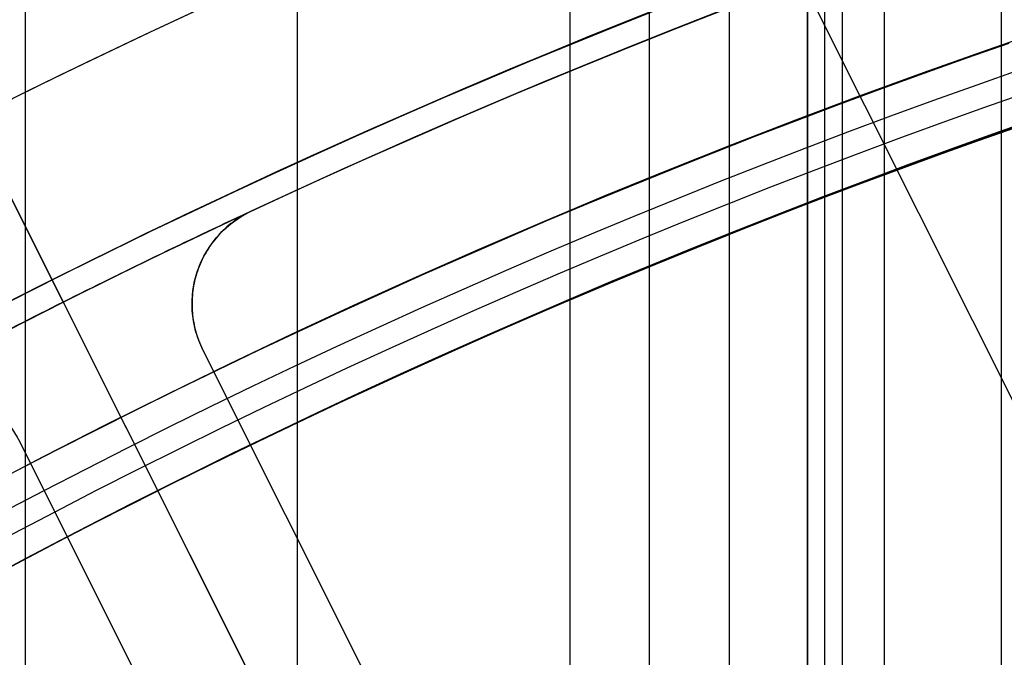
# Model space of a CAD drawing. Extents: x 19329 to 20306, y -2029 to -1182.
# Tile 40 of 66: x 19785 to 19794, y -1650 to -1644. Entities that reach past the tile are written whole.
import ezdxf

# ---------------------------------------------------------------- set-up
doc = ezdxf.new("R2010")
doc.units = 0
doc.layers.get('0').update_dxf_attribs({"linetype": 'CONTINUOUS'})
doc.layers.add('COLOR', color=7, linetype='CONTINUOUS')
doc.layers.add('LUZ', color=7, linetype='CONTINUOUS')

msp = doc.modelspace()

# ---------------------------------------------------------------- linework, layer by layer
for p, q in [((19784.70476077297, -1181.786283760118, 57.1413703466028), (19784.70476076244, -1667.728167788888, 57.14137034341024)), ((19787.36419857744, -1665.753887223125, 57.51170359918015), (19787.36419857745, -1181.786283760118, 57.5117035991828)), ((19790.02363639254, -1181.786283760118, 57.88203685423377), (19790.02363638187, -1664.010412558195, 57.88203684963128)), ((19790.8002576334, -1663.499427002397, 58.30498033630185), (19790.80025763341, -1181.786283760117, 58.30498033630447)), ((19791.57687888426, -1181.786283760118, 58.72792382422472), (19791.57687886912, -1663.008671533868, 58.72792381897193)), ((19792.34210804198, -1662.200397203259, 62.00936256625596), (19792.34210804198, -1181.786283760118, 62.00936256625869)), ((19792.34210804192, -1181.786283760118, 62.00936256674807), (19792.34210804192, -1662.20039720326, 62.0093625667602)), ((19792.51082141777, -1662.200396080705, 61.27858471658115), (19792.51082141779, -1181.786283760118, 61.27858471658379)), ((19792.67953464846, -1181.786283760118, 60.54780749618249), (19792.67953751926, -1662.200394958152, 60.54780815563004)), ((19793.09152702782, -1181.786283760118, 63.20868370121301), (19793.09152702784, -1661.687798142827, 63.20868370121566)), ((19794.23631668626, -1661.592850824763, 59.09825707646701), (19794.23631668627, -1181.786283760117, 59.09825707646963))]:
    msp.add_line(p, q)
at = {"extrusion": (-0.2249510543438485, -2.362687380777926e-14, 0.9743700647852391)}
msp.add_lwpolyline([(1670.547435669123, 19387.51471751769), (1670.072020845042, 19387.17959985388), (1669.598857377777, 19386.84040857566), (1669.127994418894, 19386.4971670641), (1668.659480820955, 19386.14989952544), (1668.193365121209, 19385.79863098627), (1667.729695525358, 19385.4433872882), (1667.268519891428, 19385.08419508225), (1666.809885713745, 19384.7210818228), (1666.353840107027, 19384.3540757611), (1665.900429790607, 19383.98320593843), (1665.449701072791, 19383.60850217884), (1665.001699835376, 19383.22999508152), (1664.55647151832, 19382.84771601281), (1664.114061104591, 19382.46169709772), (1663.674513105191, 19382.07197121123), (1663.237871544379, 19381.67857196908), (1662.804179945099, 19381.28153371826), (1662.373481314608, 19380.88089152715), (1661.945818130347, 19380.47668117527), (1661.521232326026, 19380.06893914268), (1661.099765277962, 19379.65770259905), (1660.681457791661, 19379.24300939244), (1660.266350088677, 19378.82489803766), (1659.854481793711, 19378.40340770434), (1659.445891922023, 19377.97857820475), (1659.040618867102, 19377.55044998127), (1658.638700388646, 19377.11906409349), (1658.240173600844, 19376.68446220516), (1657.845074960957, 19376.24668657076), (1657.453440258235, 19375.80578002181), (1657.065304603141, 19375.36178595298), (1656.680702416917, 19374.9147483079), (1656.299667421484, 19374.46471156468), (1655.922232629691, 19374.01172072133), (1655.548430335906, 19373.55582128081), (1655.178292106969, 19373.09705923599), (1654.811848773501, 19372.63548105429), (1654.449130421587, 19372.17113366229), (1654.090166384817, 19371.70406442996), (1653.734985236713, 19371.23432115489), (1653.383614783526, 19370.76195204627), (1653.036082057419, 19370.28700570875), (1652.692413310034, 19369.80953112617), (1652.352634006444, 19369.32957764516), (1652.016768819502, 19368.84719495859), (1651.684841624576, 19368.362433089), (1651.356875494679, 19367.87534237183), (1651.032892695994, 19367.38597343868), (1650.712914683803, 19366.89437720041), (1650.396962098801, 19366.40060483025), (1650.085054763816, 19365.90470774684), (1649.777211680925, 19365.40673759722), (1649.473451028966, 19364.90674623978), (1649.173790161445, 19364.40478572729), (1648.878245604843, 19363.90090828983), (1648.586833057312, 19363.39516631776), (1648.299567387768, 19362.88761234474), (1648.016462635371, 19362.37829903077), (1647.737532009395, 19361.86727914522), (1647.462787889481, 19361.35460555), (1647.192241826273, 19360.84033118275), (1646.925904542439, 19360.32450904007), (1646.663785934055, 19359.80719216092), (1646.405895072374, 19359.28843361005), (1646.152240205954, 19358.76828646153), (1645.902828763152, 19358.24680378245), (1645.657667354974, 19357.72403861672), (1645.416761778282, 19357.20004396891), (1645.180117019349, 19356.67487278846), (1644.947737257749, 19356.14857795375), (1644.719625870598, 19355.62121225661), (1644.495785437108, 19355.09282838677), (1644.276217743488, 19354.56347891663), (1644.06092378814, 19354.03321628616), (1643.849903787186, 19353.50209278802), (1643.64315718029, 19352.97016055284), (1643.440682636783, 19352.43747153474), (1643.242478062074, 19351.90407749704), (1643.048540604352, 19351.37002999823), (1642.858866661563, 19350.83538037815), (1642.67345188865, 19350.30017974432), (1642.492291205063, 19349.76447895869), (1642.315378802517, 19349.22832862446), (1642.142708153, 19348.69177907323), (1641.974272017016, 19348.15488035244), (1641.810062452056, 19347.61768221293), (1641.650070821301, 19347.080234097), (1641.494287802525, 19346.54258512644), (1641.34270339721, 19346.00478409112), (1641.195306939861, 19345.46687943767), (1641.052087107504, 19344.92891925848), (1640.913031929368, 19344.39095128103), (1640.778128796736, 19343.85302285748), (1640.647364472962, 19343.31518095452), (1640.520725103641, 19342.77747214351), (1640.398196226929, 19342.23994259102), (1640.279762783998, 19341.70263804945), (1640.165409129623, 19341.16560384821), (1640.055119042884, 19340.62888488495), (1639.948875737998, 19340.09252561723), (1639.846661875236, 19339.55657005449), (1639.748459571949, 19339.02106175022), (1639.654250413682, 19338.48604379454), (1639.564015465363, 19337.951558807), (1639.477735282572, 19337.41764892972), (1639.39538992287, 19336.88435582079), (1639.316958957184, 19336.35172064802), (1639.242421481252, 19335.81978408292), (1639.17175612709, 19335.28858629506), (1639.104941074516, 19334.75816694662), (1639.041954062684, 19334.2285651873), (1638.982772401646, 19333.69981964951), (1638.927372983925, 19333.17196844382), (1638.87573229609, 19332.64504915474), (1638.827826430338, 19332.11909883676), (1638.783631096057, 19331.5941540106), (1638.743121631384, 19331.0702506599), (1638.706273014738, 19330.54742422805), (1638.673059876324, 19330.02570961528), (1638.643456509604, 19329.50514117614), (1638.617436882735, 19328.98575271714), (1638.59497464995, 19328.46757749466), (1638.576043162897, 19327.95064821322), (1638.560615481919, 19327.43499702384), (1638.548664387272, 19326.92065552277), (1638.540162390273, 19326.40765475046), (1638.535081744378, 19325.89602519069), (1638.533394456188, 19325.38579677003), (1638.535141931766, 19324.8665479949), (1638.540404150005, 19324.34584871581), (1638.549210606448, 19323.82373048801), (1638.561590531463, 19323.30022546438), (1638.577572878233, 19322.77536639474), (1638.597186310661, 19322.24918662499), (1638.620459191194, 19321.72172009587), (1638.647419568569, 19321.1930013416), (1638.678095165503, 19320.66306548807), (1638.712513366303, 19320.13194825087), (1638.750701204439, 19319.59968593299), (1638.792685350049, 19319.06631542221), (1638.838492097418, 19318.53187418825), (1638.888147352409, 19317.99640027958), (1638.941676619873, 19317.45993231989), (1638.999104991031, 19316.92250950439), (1639.060457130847, 19316.38417159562), (1639.125757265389, 19315.84495891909), (1639.195029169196, 19315.30491235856), (1639.268296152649, 19314.76407335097), (1639.345581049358, 19314.22248388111), (1639.426906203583, 19313.6801864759), (1639.512293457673, 19313.13722419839), (1639.601764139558, 19312.59364064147), (1639.695339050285, 19312.04947992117), (1639.793038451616, 19311.50478666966), (1639.89488205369, 19310.95960602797), (1640.00088900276, 19310.4139836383), (1640.111077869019, 19309.86796563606), (1640.225466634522, 19309.32159864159), (1640.344072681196, 19308.77492975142), (1640.466912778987, 19308.22800652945), (1640.594003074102, 19307.68087699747), (1640.725359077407, 19307.13358962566), (1640.860995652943, 19306.58619332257), (1641.000927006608, 19306.03873742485), (1641.145166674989, 19305.49127168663), (1641.293727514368, 19304.94384626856), (1641.446621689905, 19304.39651172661), (1641.603860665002, 19303.84931900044), (1641.765455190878, 19303.30231940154), (1641.931415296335, 19302.75556460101), (1642.101750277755, 19302.20910661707), (1642.276468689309, 19301.66299780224), (1642.45557833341, 19301.11729083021), (1642.639086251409, 19300.57203868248), (1642.826998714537, 19300.0272946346), (1643.019321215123, 19299.48311224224), (1643.216058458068, 19298.93954532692), (1643.417214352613, 19298.39664796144), (1643.622792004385, 19297.85447445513), (1643.832793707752, 19297.31307933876), (1644.047220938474, 19296.77251734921), (1644.266074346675, 19296.23284341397), (1644.489353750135, 19295.69411263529), (1644.717058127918, 19295.15638027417), (1644.949185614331, 19294.61970173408), (1645.185733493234, 19294.08413254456), (1645.426698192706, 19293.54972834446), (1645.672075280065, 19293.01654486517), (1645.921859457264, 19292.48463791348), (1646.176044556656, 19291.9540633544), (1646.434623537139, 19291.42487709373), (1646.697588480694, 19290.89713506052), (1646.964930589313, 19290.37089318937), (1647.236640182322, 19289.84620740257), (1647.512706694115, 19289.32313359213), (1647.793118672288, 19288.80172760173), (1648.077863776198, 19288.28204520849), (1648.366928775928, 19287.76414210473), (1648.660299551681, 19287.24807387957), (1648.957961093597, 19286.73389600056), (1649.259897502, 19286.22166379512), (1649.566091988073, 19285.71143243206), (1649.876526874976, 19285.20325690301), (1650.191183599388, 19284.69719200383), (1650.510042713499, 19284.19329231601), (1650.83308388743, 19283.69161218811), (1651.160285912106, 19283.19220571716), (1651.491626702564, 19282.69512673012), (1651.827083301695, 19282.20042876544), (1652.166631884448, 19281.70816505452), (1652.510247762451, 19281.21838850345), (1652.857905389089, 19280.73115167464), (1653.209578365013, 19280.24650676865), (1653.565239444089, 19279.7645056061), (1653.924860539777, 19279.28519960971), (1654.28841273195, 19278.80863978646), (1654.655866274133, 19278.33487670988), (1655.027190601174, 19277.86396050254), (1655.402354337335, 19277.39594081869), (1655.781325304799, 19276.93086682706), (1656.164070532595, 19276.4687871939), (1656.550556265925, 19276.00975006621), (1656.940747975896, 19275.55380305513), (1657.334610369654, 19275.10099321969), (1657.732107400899, 19274.65136705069), (1658.133202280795, 19274.20497045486), (1658.53785748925, 19273.76184873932), (1658.946034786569, 19273.32204659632), (1659.35769522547, 19272.88560808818), (1659.772799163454, 19272.45257663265), (1660.191306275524, 19272.02299498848), (1660.613175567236, 19271.5969052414), (1661.038365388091, 19271.1743487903), (1661.466833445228, 19270.75536633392), (1661.898536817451, 19270.3399978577), (1662.333431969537, 19269.92828262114), (1662.771474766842, 19269.52025914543), (1663.212620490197, 19269.11596520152), (1663.656823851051, 19268.71543779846), (1664.104039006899, 19268.31871317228), (1664.554219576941, 19267.92582677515), (1665.007318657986, 19267.53681326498), (1665.463288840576, 19267.15170649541), (1665.92208222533, 19266.77053950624), (1666.383650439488, 19266.39334451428), (1666.847944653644, 19266.02015290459), (1667.314915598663, 19265.65099522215), (1667.784513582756, 19265.28590116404), (1668.256688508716, 19264.92489957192), (1668.731389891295, 19264.56801842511), (1669.208566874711, 19264.21528483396), (1669.688168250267, 19263.86672503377), (1670.170142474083, 19263.52236437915), (1670.654437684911, 19263.18222733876), (1671.141001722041, 19262.84633749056), (1671.629782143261, 19262.5147175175)], dxfattribs=at)
at = {"extrusion": (-0.2249510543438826, -5.581151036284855e-14, 0.9743700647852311)}
msp.add_lwpolyline([(1669.789818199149, 19262.51471751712), (1669.32388746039, 19262.8520410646), (1668.860228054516, 19263.19330081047), (1668.398886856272, 19263.53847298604), (1667.939910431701, 19263.88753304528), (1667.483345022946, 19264.24045566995), (1667.029236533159, 19264.59721477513), (1666.577630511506, 19264.95778351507), (1666.128572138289, 19265.32213428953), (1665.682106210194, 19265.69023875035), (1665.238277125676, 19266.06206780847), (1664.797128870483, 19266.43759164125), (1664.358705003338, 19266.81677970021), (1663.923048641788, 19267.19960071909), (1663.490202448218, 19267.58602272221), (1663.060208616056, 19267.97601303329), (1662.633108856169, 19268.36953828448), (1662.208944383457, 19268.7665644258), (1661.78775590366, 19269.1670567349), (1661.369583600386, 19269.57097982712), (1660.95446712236, 19269.97829766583), (1660.542445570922, 19270.38897357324), (1660.133557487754, 19270.80297024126), (1659.727840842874, 19271.2202497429), (1659.325333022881, 19271.64077354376), (1658.926070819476, 19272.06450251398), (1658.530090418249, 19272.4913969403), (1658.137427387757, 19272.9214165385), (1657.748116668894, 19273.35452046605), (1657.362192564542, 19273.790667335), (1656.979688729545, 19274.22981522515), (1656.600638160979, 19274.67192169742), (1656.225073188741, 19275.11694380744), (1655.853025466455, 19275.56483811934), (1655.484525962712, 19276.01556071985), (1655.11960495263, 19276.46906723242), (1654.758292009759, 19276.92531283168), (1654.400615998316, 19277.38425225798), (1654.046605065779, 19277.84583983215), (1653.696286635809, 19278.31002947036), (1653.34968740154, 19278.77677469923), (1653.006833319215, 19279.24602867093), (1652.667749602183, 19279.71774417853), (1652.332460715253, 19280.19187367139), (1652.000990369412, 19280.6683692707), (1651.673361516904, 19281.14718278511), (1651.349596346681, 19281.62826572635), (1651.029716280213, 19282.11156932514), (1650.713741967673, 19282.59704454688), (1650.401693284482, 19283.08464210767), (1650.093589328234, 19283.57431249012), (1649.789448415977, 19284.06600595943), (1649.489288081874, 19284.55967257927), (1649.193125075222, 19285.05526222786), (1648.900975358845, 19285.55272461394), (1648.612854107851, 19286.0520092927), (1648.328775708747, 19286.55306568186), (1648.048753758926, 19287.05584307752), (1647.772801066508, 19287.56029067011), (1647.500929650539, 19288.06635756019), (1647.233150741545, 19288.5739927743), (1646.96947478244, 19289.08314528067), (1646.709911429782, 19289.59376400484), (1646.454469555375, 19290.10579784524), (1646.203157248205, 19290.61919568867), (1645.955981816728, 19291.13390642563), (1645.712949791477, 19291.6498789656), (1645.474066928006, 19292.16706225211), (1645.239338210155, 19292.68540527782), (1645.008767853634, 19293.20485709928), (1644.782359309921, 19293.7253668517), (1644.560115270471, 19294.24688376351), (1644.342037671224, 19294.76935717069), (1644.12812769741, 19295.29273653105), (1643.918385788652, 19295.81697143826), (1643.712811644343, 19296.3420116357), (1643.511404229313, 19296.86780703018), (1643.314161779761, 19297.39430770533), (1643.121081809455, 19297.92146393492), (1642.932161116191, 19298.44922619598), (1642.747395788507, 19298.97754518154), (1642.566781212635, 19299.50637181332), (1642.390312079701, 19300.03565725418), (1642.217982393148, 19300.56535292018), (1642.049785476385, 19301.09541049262), (1641.885713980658, 19301.62578192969), (1641.725759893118, 19302.15641947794), (1641.569914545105, 19302.6872756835), (1641.418168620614, 19303.21830340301), (1641.270512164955, 19303.74945581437), (1641.126934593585, 19304.28068642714), (1640.987424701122, 19304.81194909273), (1640.851970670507, 19305.34319801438), (1640.72056008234, 19305.87438775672), (1640.593179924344, 19306.40547325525), (1640.469816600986, 19306.9364098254), (1640.350455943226, 19307.46715317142), (1640.235083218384, 19307.9976593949), (1640.123683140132, 19308.52788500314), (1640.016239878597, 19309.0577869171), (1639.912737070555, 19309.58732247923), (1639.813157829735, 19310.11644946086), (1639.717484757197, 19310.64512606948), (1639.625699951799, 19311.17331095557), (1639.53778502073, 19311.70096321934), (1639.453721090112, 19312.22804241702), (1639.373488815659, 19312.75450856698), (1639.297068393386, 19313.28032215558), (1639.224439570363, 19313.80544414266), (1639.155581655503, 19314.32983596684), (1639.090473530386, 19314.8534595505), (1639.029093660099, 19315.37627730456), (1638.971420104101, 19315.89825213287), (1638.917430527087, 19316.41934743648), (1638.86710220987, 19316.93952711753), (1638.820412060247, 19317.45875558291), (1638.777336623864, 19317.97699774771), (1638.737852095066, 19318.49421903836), (1638.701934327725, 19319.01038539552), (1638.66955884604, 19319.52546327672), (1638.64070085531, 19320.03941965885), (1638.615335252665, 19320.55222204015), (1638.593436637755, 19321.06383844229), (1638.574979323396, 19321.57423741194), (1638.559937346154, 19322.08338802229), (1638.548284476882, 19322.59125987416), (1638.539994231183, 19323.09782309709), (1638.535039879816, 19323.60304835), (1638.533394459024, 19324.1069068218), (1638.535187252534, 19324.63284535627), (1638.540586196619, 19325.16027154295), (1638.549621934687, 19325.68915258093), (1638.562324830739, 19326.21945504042), (1638.578724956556, 19326.75114486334), (1638.598852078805, 19327.28418736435), (1638.622735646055, 19327.8185472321), (1638.650404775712, 19328.35418853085), (1638.681888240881, 19328.89107470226), (1638.717214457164, 19329.4291685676), (1638.756411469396, 19329.96843233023), (1638.799506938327, 19330.5088275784), (1638.846528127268, 19331.05031528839), (1638.897501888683, 19331.59285582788), (1638.952454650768, 19332.13640895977), (1639.011412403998, 19332.6809338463), (1639.074400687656, 19333.22638905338), (1639.141444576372, 19333.77273255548), (1639.212568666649, 19334.31992174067), (1639.287797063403, 19334.86791341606), (1639.367153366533, 19335.41666381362), (1639.450660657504, 19335.96612859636), (1639.538341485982, 19336.51626286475), (1639.630217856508, 19337.06702116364), (1639.726311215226, 19337.61835748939), (1639.82664243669, 19338.17022529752), (1639.931231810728, 19338.72257751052), (1640.040099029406, 19339.27536652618), (1640.153263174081, 19339.82854422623), (1640.270742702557, 19340.38206198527), (1640.392555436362, 19340.93587068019), (1640.51871854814, 19341.48992069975), (1640.649248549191, 19342.0441619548), (1640.784161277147, 19342.59854388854), (1640.923471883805, 19343.15301548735), (1641.06719482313, 19343.70752529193), (1641.21534383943, 19344.26202140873), (1641.367931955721, 19344.81645152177), (1641.524971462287, 19345.3707629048), (1641.686473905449, 19345.92490243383), (1641.85245007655, 19346.47881659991), (1642.022910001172, 19347.03245152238), (1642.197862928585, 19347.58575296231), (1642.377317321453, 19348.13866633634), (1642.561280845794, 19348.69113673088), (1642.749760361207, 19349.24310891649), (1642.942761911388, 19349.79452736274), (1643.140290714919, 19350.34533625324), (1643.342351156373, 19350.89547950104), (1643.548946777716, 19351.44490076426), (1643.760080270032, 19351.99354346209), (1643.975753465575, 19352.54135079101), (1644.195967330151, 19353.0882657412), (1644.420721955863, 19353.63423111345), (1644.650016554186, 19354.17918953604), (1644.883849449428, 19354.72308348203), (1645.12221807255, 19355.26585528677), (1645.365118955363, 19355.80744716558), (1645.612547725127, 19356.3478012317), (1645.864499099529, 19356.88685951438), (1646.120966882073, 19357.42456397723), (1646.38194395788, 19357.96085653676), (1646.647422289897, 19358.49567908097), (1646.917392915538, 19359.0289734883), (1647.191845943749, 19359.56068164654), (1647.47077055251, 19360.09074547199), (1647.754154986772, 19360.61910692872), (1648.04198655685, 19361.14570804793), (1648.33425163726, 19361.67049094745), (1648.630935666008, 19362.19339785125), (1648.932023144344, 19362.7143711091), (1649.237497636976, 19363.23335321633), (1649.547341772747, 19363.75028683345), (1649.861537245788, 19364.26511480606), (1650.180064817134, 19364.77778018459), (1650.502904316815, 19365.28822624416), (1650.830034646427, 19365.79639650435), (1651.161433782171, 19366.302234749), (1651.497078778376, 19366.80568504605), (1651.836945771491, 19367.30669176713), (1652.18100998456, 19367.80519960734), (1652.529245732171, 19368.30115360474), (1652.881626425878, 19368.7944991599), (1653.238124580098, 19369.28518205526), (1653.598711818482, 19369.77314847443), (1653.963358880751, 19370.2583450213), (1654.33203563, 19370.7407187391), (1654.704711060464, 19371.22021712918), (1655.081353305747, 19371.69678816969), (1655.461929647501, 19372.1703803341), (1655.846406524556, 19372.64094260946), (1656.2347495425, 19373.10842451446), (1656.626923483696, 19373.5727761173), (1657.022892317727, 19374.03394805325), (1657.422619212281, 19374.4918915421), (1657.826066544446, 19374.94655840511), (1658.233195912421, 19375.39790108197), (1658.643968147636, 19375.84587264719), (1659.058343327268, 19376.29042682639), (1659.476280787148, 19376.73151801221), (1659.897739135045, 19377.16910127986), (1660.322676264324, 19377.60313240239), (1660.751049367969, 19378.03356786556), (1661.182814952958, 19378.46036488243), (1661.617928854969, 19378.88348140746), (1662.056346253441, 19379.30287615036), (1662.49802168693, 19379.71850858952), (1662.942909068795, 19380.13033898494), (1663.390961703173, 19380.53832839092), (1663.842132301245, 19380.9424386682), (1664.296372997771, 19381.34263249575), (1664.753635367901, 19381.73887338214), (1665.213870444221, 19382.13112567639), (1665.677028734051, 19382.51935457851), (1666.14306023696, 19382.90352614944), (1666.611914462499, 19383.28360732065), (1667.08354044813, 19383.65956590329), (1667.557886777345, 19384.03137059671), (1668.034901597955, 19384.39899099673), (1668.514532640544, 19384.76239760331), (1668.996727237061, 19385.12156182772), (1669.481432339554, 19385.47645599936), (1669.968594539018, 19385.8270533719), (1670.45816008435, 19386.17332812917), (1670.950074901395, 19386.51525539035), (1671.444284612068, 19386.85281121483), (1671.940734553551, 19387.18597260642), (1672.439369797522, 19387.51471751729)], dxfattribs=at)
at = {"extrusion": (-0.2249510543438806, -5.008436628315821e-14, 0.9743700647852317)}
msp.add_lwpolyline([(1675.997623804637, 19262.51471751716), (1675.4870742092, 19262.82368591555), (1674.978528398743, 19263.13735063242), (1674.472046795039, 19263.45569269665), (1673.967689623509, 19263.77869206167), (1673.465516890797, 19264.10632760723), (1672.965588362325, 19264.43857714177), (1672.467963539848, 19264.7754174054), (1671.97270163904, 19265.11682407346), (1671.4798615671, 19265.46277176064), (1670.989501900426, 19265.81323402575), (1670.501680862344, 19266.16818337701), (1670.016456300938, 19266.52759127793), (1669.533885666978, 19266.8914281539), (1669.054025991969, 19267.25966339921), (1668.576933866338, 19267.63226538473), (1668.102665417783, 19268.00920146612), (1667.631276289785, 19268.39043799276), (1667.162821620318, 19268.77594031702), (1666.697356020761, 19269.16567280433), (1666.234933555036, 19269.55959884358), (1665.775607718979, 19269.95768085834), (1665.319431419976, 19270.3598803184), (1664.866456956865, 19270.76615775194), (1664.416736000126, 19271.17647275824), (1663.970319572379, 19271.59078402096), (1663.527258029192, 19272.00904932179), (1663.087601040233, 19272.43122555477), (1662.651397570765, 19272.85726874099), (1662.218695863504, 19273.28713404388), (1661.789543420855, 19273.72077578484), (1661.363986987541, 19274.15814745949), (1660.94207253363, 19274.59920175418), (1660.523845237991, 19275.04389056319), (1660.109349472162, 19275.4921650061), (1659.69862878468, 19275.94397544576), (1659.291725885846, 19276.39927150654), (1658.888682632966, 19276.85800209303), (1658.489540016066, 19277.3201154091), (1658.094338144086, 19277.7855589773), (1657.703116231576, 19278.25427965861), (1657.315912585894, 19278.72622367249), (1656.932764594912, 19279.20133661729), (1656.553708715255, 19279.6795634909), (1656.178780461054, 19280.16084871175), (1655.808014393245, 19280.64513613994), (1655.441444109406, 19281.13236909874), (1655.079102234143, 19281.62249039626), (1654.721020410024, 19282.11544234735), (1654.367229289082, 19282.61116679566), (1654.01775852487, 19283.10960513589), (1653.672636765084, 19283.61069833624), (1653.331891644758, 19284.11438696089), (1652.995549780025, 19284.62061119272), (1652.663636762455, 19285.12931085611), (1652.336177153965, 19285.64042543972), (1652.013194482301, 19286.1538941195), (1651.694711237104, 19286.66965578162), (1651.380748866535, 19287.18764904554), (1651.071327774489, 19287.70781228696), (1650.766467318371, 19288.23008366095), (1650.466185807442, 19288.7544011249), (1650.170500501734, 19289.2807024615), (1649.879427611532, 19289.80892530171), (1649.592982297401, 19290.33900714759), (1649.311178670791, 19290.87088539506), (1649.034029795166, 19291.40449735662), (1648.761547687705, 19291.93978028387), (1648.493743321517, 19292.47667138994), (1648.230626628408, 19293.01510787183), (1647.972206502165, 19293.55502693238), (1647.71849080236, 19294.09636580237), (1647.469486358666, 19294.63906176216), (1647.225198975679, 19295.18305216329), (1646.985633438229, 19295.72827444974), (1646.750793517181, 19296.27466617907), (1646.520681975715, 19296.82216504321), (1646.295300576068, 19297.3707088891), (1646.074650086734, 19297.92023573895), (1645.858730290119, 19298.47068381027), (1645.647539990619, 19299.02199153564), (1645.441077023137, 19299.5740975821), (1645.239338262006, 19300.12694087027), (1645.042319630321, 19300.68046059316), (1644.850016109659, 19301.23459623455), (1644.66242175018, 19301.78928758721), (1644.479529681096, 19302.34447477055), (1644.301332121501, 19302.90009824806), (1644.127820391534, 19303.45609884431), (1643.958984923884, 19304.01241776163), (1643.794815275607, 19304.56899659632), (1643.635300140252, 19305.12577735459), (1643.480427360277, 19305.68270246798), (1643.33018393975, 19306.23971480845), (1643.184556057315, 19306.79675770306), (1643.043529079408, 19307.35377494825), (1642.907087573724, 19307.91071082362), (1642.775215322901, 19308.46751010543), (1642.647895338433, 19309.02411807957), (1642.52510987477, 19309.58048055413), (1642.406840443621, 19310.1365438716), (1642.293067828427, 19310.69225492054), (1642.183772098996, 19311.24756114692), (1642.078932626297, 19311.80241056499), (1641.978528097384, 19312.35675176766), (1641.882536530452, 19312.9105339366), (1641.790935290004, 19313.46370685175), (1641.703701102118, 19314.01622090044), (1641.620810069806, 19314.56802708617), (1641.542237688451, 19315.1190770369), (1641.467958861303, 19315.66932301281), (1641.39794791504, 19316.21871791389), (1641.332178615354, 19316.7672152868), (1641.270624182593, 19317.31476933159), (1641.213257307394, 19317.86133490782), (1641.16005016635, 19318.40686754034), (1641.110974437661, 19318.95132342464), (1641.066001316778, 19319.49465943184), (1641.025101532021, 19320.03683311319), (1640.988245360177, 19320.57780270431), (1640.955402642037, 19321.11752712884), (1640.926542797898, 19321.65596600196), (1640.901634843, 19322.19307963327), (1640.880647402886, 19322.72882902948), (1640.8635487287, 19323.26317589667), (1640.85030671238, 19323.79608264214), (1640.840888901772, 19324.32751237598), (1640.835262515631, 19324.85742891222), (1640.833394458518, 19325.3857967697), (1640.835193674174, 19325.90433768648), (1640.840612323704, 19326.42437092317), (1640.849681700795, 19326.94586295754), (1640.862432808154, 19327.46877961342), (1640.878896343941, 19327.99308606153), (1640.899102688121, 19328.51874682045), (1640.923081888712, 19329.04572575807), (1640.950863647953, 19329.57398609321), (1640.982477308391, 19330.10349039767), (1641.0179518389, 19330.63420059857), (1641.057315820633, 19331.166077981), (1641.100597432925, 19331.69908319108), (1641.147824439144, 19332.2331762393), (1641.199024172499, 19332.76831650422), (1641.254223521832, 19333.30446273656), (1641.313448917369, 19333.8415730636), (1641.376726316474, 19334.37960499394), (1641.444081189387, 19334.91851542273), (1641.515538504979, 19335.45826063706), (1641.59112271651, 19335.99879632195), (1641.67085774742, 19336.54007756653), (1641.754766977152, 19337.08205887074), (1641.842873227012, 19337.62469415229), (1641.935198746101, 19338.16793675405), (1642.03176519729, 19338.71173945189), (1642.132593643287, 19339.25605446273), (1642.237704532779, 19339.80083345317), (1642.347117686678, 19340.34602754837), (1642.460852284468, 19340.89158734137), (1642.578926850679, 19341.43746290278), (1642.701359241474, 19341.98360379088), (1642.828166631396, 19342.52995906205), (1642.959365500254, 19343.07647728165), (1643.094971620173, 19343.62310653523), (1643.235000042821, 19344.16979444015), (1643.379465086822, 19344.71648815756), (1643.528380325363, 19345.26313440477), (1643.681758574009, 19345.80967946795), (1643.839611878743, 19346.35606921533), (1644.001951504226, 19346.90224911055), (1644.168787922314, 19347.44816422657), (1644.340130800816, 19347.99375925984), (1644.515988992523, 19348.53897854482), (1644.696370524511, 19349.08376606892), (1644.881282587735, 19349.62806548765), (1645.070731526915, 19350.17182014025), (1645.264722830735, 19350.71497306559), (1645.463261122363, 19351.25746701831), (1645.666350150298, 19351.79924448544), (1645.873992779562, 19352.34024770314), (1646.086190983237, 19352.88041867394), (1646.302945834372, 19353.41969918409), (1646.524257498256, 19353.95803082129), (1646.750125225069, 19354.49535499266), (1646.980547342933, 19355.031612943), (1647.215521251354, 19355.56674577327), (1647.455043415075, 19356.10069445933), (1647.69910935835, 19356.63339987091), (1647.94771365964, 19357.16480279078), (1648.200849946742, 19357.69484393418), (1648.458510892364, 19358.2234639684), (1648.720688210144, 19358.75060353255), (1648.987372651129, 19359.27620325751), (1649.258554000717, 19359.80020378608), (1649.534221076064, 19360.32254579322), (1649.81436172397, 19360.84317000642), (1650.098962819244, 19361.36201722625), (1650.388010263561, 19361.87902834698), (1650.681488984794, 19362.39414437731), (1650.979382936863, 19362.9073064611), (1651.281675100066, 19363.41845589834), (1651.588347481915, 19363.92753416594), (1651.899381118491, 19364.43448293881), (1652.214756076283, 19364.9392441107), (1652.534451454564, 19365.44175981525), (1652.858445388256, 19365.94197244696), (1653.186715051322, 19366.43982468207), (1653.519236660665, 19366.93525949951), (1653.855985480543, 19367.42822020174), (1654.196935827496, 19367.91865043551), (1654.542061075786, 19368.40649421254), (1654.89133366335, 19368.89169593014), (1655.244725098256, 19369.37420039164), (1655.602205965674, 19369.85395282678), (1655.963745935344, 19370.33089891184), (1656.32931376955, 19370.8049847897), (1656.698877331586, 19371.27615708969), (1657.07240359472, 19371.74436294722), (1657.449858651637, 19372.20955002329), (1657.831207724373, 19372.67166652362), (1658.216415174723, 19373.13066121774), (1658.605444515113, 19373.58648345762), (1658.998258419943, 19374.03908319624), (1659.394818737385, 19374.48841100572), (1659.795086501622, 19374.93441809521), (1660.199021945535, 19375.37705632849), (1660.606584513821, 19375.81627824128), (1661.017732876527, 19376.25203705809), (1661.432424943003, 19376.68428670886), (1661.850617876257, 19377.11298184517), (1662.272268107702, 19377.53807785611), (1662.697331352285, 19377.95953088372), (1663.125762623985, 19378.37729783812), (1663.557516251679, 19378.79133641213), (1663.992545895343, 19379.20160509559), (1664.430804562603, 19379.60806318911), (1664.872244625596, 19380.01067081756), (1665.316817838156, 19380.40938894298), (1665.764475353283, 19380.80417937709), (1666.215167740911, 19381.19500479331), (1666.668845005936, 19381.58182873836), (1667.125456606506, 19381.96461564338), (1667.584951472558, 19382.34333083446), (1668.047278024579, 19382.71794054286), (1668.512384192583, 19383.08841191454), (1668.980217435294, 19383.4547130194), (1669.450724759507, 19383.81681285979), (1669.923852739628, 19384.17468137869), (1670.399547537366, 19384.52828946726), (1670.877754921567, 19384.87760897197), (1671.358420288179, 19385.22261270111), (1671.841488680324, 19385.56327443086), (1672.326904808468, 19385.89956891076), (1672.814613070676, 19386.23147186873), (1673.304557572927, 19386.55896001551), (1673.796682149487, 19386.8820110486), (1674.290930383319, 19387.20060365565), (1674.787245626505, 19387.51471751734)], dxfattribs=at)
at = {"extrusion": (-0.2249510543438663, 2.749927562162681e-14, 0.974370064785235)}
msp.add_lwpolyline([(1676.304622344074, 19387.16094669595), (1675.790508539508, 19386.85335739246), (1675.278380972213, 19386.54101680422), (1674.768301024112, 19386.22394352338), (1674.260329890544, 19385.90215723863), (1673.754528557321, 19385.5756787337), (1673.250957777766, 19385.24452988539), (1672.749678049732, 19384.90873366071), (1672.25074959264, 19384.56831411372), (1671.754232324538, 19384.22329638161), (1671.26018583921, 19383.87370668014), (1670.768669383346, 19383.51957229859), (1670.279741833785, 19383.16092159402), (1669.793461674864, 19382.79778398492), (1669.309886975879, 19382.43018994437), (1668.829075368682, 19382.05817099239), (1668.351084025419, 19381.68175968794), (1667.875969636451, 19381.3009896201), (1667.403788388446, 19380.91589539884), (1666.934595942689, 19380.52651264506), (1666.468447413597, 19380.13287798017), (1666.005397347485, 19379.73502901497), (1665.545499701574, 19379.33300433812), (1665.088807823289, 19378.92684350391), (1664.635374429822, 19378.51658701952), (1664.185251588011, 19378.10227633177), (1663.738490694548, 19377.68395381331), (1663.295142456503, 19377.26166274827), (1662.855256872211, 19376.83544731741), (1662.41888321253, 19376.40535258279), (1661.986070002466, 19375.97142447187), (1661.556865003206, 19375.53370976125), (1661.131315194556, 19375.09225605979), (1660.709466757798, 19374.64711179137), (1660.291365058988, 19374.19832617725), (1659.877054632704, 19373.74594921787), (1659.46657916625, 19373.29003167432), (1659.059981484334, 19372.83062504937), (1658.657303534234, 19372.36778156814), (1658.258586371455, 19371.90155415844), (1657.863870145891, 19371.43199643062), (1657.473194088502, 19370.95916265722), (1657.086596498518, 19370.48310775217), (1656.70411473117, 19370.00388724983), (1656.325785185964, 19369.52155728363), (1655.951643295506, 19369.03617456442), (1655.581723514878, 19368.54779635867), (1655.216059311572, 19368.05648046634), (1654.854683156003, 19367.56228519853), (1654.497626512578, 19367.06526935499), (1654.144919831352, 19366.56549220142), (1653.796592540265, 19366.06301344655), (1653.452673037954, 19365.55789321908), (1653.11318868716, 19365.05019204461), (1652.778165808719, 19364.53997082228), (1652.447629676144, 19364.02729080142), (1652.121604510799, 19363.51221355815), (1651.80011347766, 19362.99480097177), (1651.483178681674, 19362.47511520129), (1651.170821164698, 19361.95321866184), (1650.863060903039, 19361.42917400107), (1650.559916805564, 19360.9030440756), (1650.261406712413, 19360.37489192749), (1649.967547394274, 19359.84478076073), (1649.678354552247, 19359.31277391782), (1649.393842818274, 19358.77893485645), (1649.114025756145, 19358.24332712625), (1648.838915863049, 19357.70601434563), (1648.568524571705, 19357.16706017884), (1648.30286225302, 19356.62652831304), (1648.041938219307, 19356.0844824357), (1647.785760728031, 19355.54098621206), (1647.534336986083, 19354.99610326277), (1647.287673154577, 19354.44989714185), (1647.045774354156, 19353.90243131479), (1646.808644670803, 19353.35376913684), (1646.576287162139, 19352.80397383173), (1646.348703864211, 19352.25310847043), (1646.125895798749, 19351.70123595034), (1645.907862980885, 19351.1484189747), (1645.694604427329, 19350.59472003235), (1645.486118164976, 19350.04020137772), (1645.282401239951, 19349.48492501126), (1645.083449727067, 19348.92895266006), (1644.889258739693, 19348.37234575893), (1644.699822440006, 19347.81516543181), (1644.515134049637, 19347.25747247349), (1644.335185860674, 19346.69932733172), (1644.159969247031, 19346.14079008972), (1643.989474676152, 19345.58192044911), (1643.82369172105, 19345.02277771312), (1643.66260907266, 19344.46342077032), (1643.5062145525, 19343.90390807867), (1643.354495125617, 19343.34429765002), (1643.207436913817, 19342.78464703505), (1643.065025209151, 19342.22501330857), (1642.92724448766, 19341.66545305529), (1642.794078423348, 19341.10602235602), (1642.665509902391, 19340.54677677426), (1642.541521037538, 19339.98777134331), (1642.422093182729, 19339.42906055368), (1642.30720694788, 19338.87069834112), (1642.196842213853, 19338.31273807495), (1642.090978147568, 19337.75523254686), (1641.989593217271, 19337.1982339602), (1641.892665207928, 19336.64179391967), (1641.800171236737, 19336.0859634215), (1641.71208776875, 19335.53079284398), (1641.628390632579, 19334.97633193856), (1641.549055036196, 19334.42262982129), (1641.474055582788, 19333.8697349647), (1641.403366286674, 19333.31769519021), (1641.336960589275, 19332.76655766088), (1641.274811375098, 19332.21636887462), (1641.21689098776, 19331.66717465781), (1641.16317124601, 19331.11902015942), (1641.113623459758, 19330.57194984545), (1641.068218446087, 19330.02600749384), (1641.026926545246, 19329.4812361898), (1640.989717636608, 19328.93767832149), (1640.956561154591, 19328.39537557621), (1640.927426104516, 19327.85436893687), (1640.902281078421, 19327.31469867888), (1640.881094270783, 19326.77640436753), (1640.863833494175, 19326.23952485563), (1640.850466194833, 19325.70409828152), (1640.840959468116, 19325.17016206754), (1640.835280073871, 19324.63775291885), (1640.833394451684, 19324.10690682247), (1640.83514611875, 19323.59526354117), (1640.84042129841, 19323.08216689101), (1640.849250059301, 19322.56764906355), (1640.861662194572, 19322.0517428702), (1640.877687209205, 19321.53448174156), (1640.897354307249, 19321.01589972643), (1640.920692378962, 19320.49603149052), (1640.94772998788, 19319.97491231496), (1640.978495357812, 19319.45257809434), (1641.013016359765, 19318.92906533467), (1641.051320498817, 19318.40441115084), (1641.093434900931, 19317.87865326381), (1641.139386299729, 19317.35182999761), (1641.18920102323, 19316.82398027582), (1641.242904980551, 19316.29514361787), (1641.300523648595, 19315.76536013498), (1641.362082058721, 19315.23467052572), (1641.427604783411, 19314.70311607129), (1641.497115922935, 19314.17073863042), (1641.570639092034, 19313.63758063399), (1641.64819740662, 19313.10368507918), (1641.729813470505, 19312.56909552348), (1641.815509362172, 19312.03385607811), (1641.905306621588, 19311.49801140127), (1641.999226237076, 19310.96160669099), (1642.097288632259, 19310.42468767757), (1642.199513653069, 19309.88730061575), (1642.305920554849, 19309.34949227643), (1642.416527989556, 19308.81130993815), (1642.531353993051, 19308.27280137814), (1642.650415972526, 19307.73401486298), (1642.773730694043, 19307.19499913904), (1642.901314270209, 19306.65580342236), (1643.033182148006, 19306.11647738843), (1643.169349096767, 19305.57707116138), (1643.309829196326, 19305.03763530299), (1643.45463582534, 19304.49822080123), (1643.603781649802, 19303.95887905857), (1643.757278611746, 19303.41966187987), (1643.915137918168, 19302.88062145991), (1644.077370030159, 19302.34181037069), (1644.243984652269, 19301.80328154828), (1644.414990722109, 19301.26508827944), (1644.590396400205, 19300.72728418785), (1644.770209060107, 19300.18992322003), (1644.954435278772, 19299.65305963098), (1645.143080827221, 19299.11674796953), (1645.336150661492, 19298.58104306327), (1645.533648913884, 19298.04600000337), (1645.73557888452, 19297.51167412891), (1645.941943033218, 19296.97812101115), (1646.152742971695, 19296.44539643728), (1646.367979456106, 19295.91355639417), (1646.587652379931, 19295.38265705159), (1646.811760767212, 19294.85275474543), (1647.040302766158, 19294.32390596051), (1647.273275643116, 19293.79616731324), (1647.510675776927, 19293.26959553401), (1647.752498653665, 19292.74424744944), (1647.998738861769, 19292.22017996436), (1648.249390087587, 19291.69745004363), (1648.504445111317, 19291.17611469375), (1648.763895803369, 19290.65623094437), (1649.02773312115, 19290.13785582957), (1649.29594710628, 19289.62104636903), (1649.568526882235, 19289.10585954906), (1649.845460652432, 19288.59235230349), (1650.126735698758, 19288.08058149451), (1650.412338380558, 19287.57060389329), (1650.702254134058, 19287.06247616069), (1650.996467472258, 19286.55625482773), (1651.294961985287, 19286.0519962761), (1651.597720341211, 19285.5497567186), (1651.904724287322, 19285.04959217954), (1652.21595465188, 19284.55155847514), (1652.531391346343, 19284.05571119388), (1652.851013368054, 19283.56210567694), (1653.17479880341, 19283.07079699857), (1653.502724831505, 19282.58183994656), (1653.834767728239, 19282.09528900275), (1654.170902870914, 19281.61119832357), (1654.511104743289, 19281.12962172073), (1654.855346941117, 19280.65061264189), (1655.203602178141, 19280.17422415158), (1655.555842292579, 19279.7005089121), (1655.912038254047, 19279.22951916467), (1656.272160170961, 19278.76130671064), (1656.636177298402, 19278.29592289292), (1657.00405804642, 19277.83341857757), (1657.375769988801, 19277.37384413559), (1657.751279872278, 19276.91724942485), (1658.130553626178, 19276.46368377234), (1658.513556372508, 19276.01319595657), (1658.90025243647, 19275.56583419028), (1659.290605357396, 19275.1216461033), (1659.6845779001, 19274.6806787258), (1660.082132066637, 19274.24297847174), (1660.483229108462, 19273.80859112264), (1660.887829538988, 19273.3775618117), (1661.295893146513, 19272.9499350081), (1661.707379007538, 19272.5257545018), (1662.122245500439, 19272.10506338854), (1662.540450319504, 19271.6879040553), (1662.961950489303, 19271.27431816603), (1663.386702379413, 19270.86434664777), (1663.814661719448, 19270.45802967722), (1664.245783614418, 19270.05540666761), (1664.680022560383, 19269.65651625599), (1665.117332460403, 19269.26139629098), (1665.557666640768, 19268.87008382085), (1666.00097786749, 19268.4826150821), (1666.44721836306, 19268.0990254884), (1666.896339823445, 19267.71934962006), (1667.348293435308, 19267.34362121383), (1667.803029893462, 19266.97187315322), (1668.260499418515, 19266.60413745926), (1668.720651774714, 19266.24044528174), (1669.183436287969, 19265.88082689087), (1669.648801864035, 19265.52531166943), (1670.116697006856, 19265.1739281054), (1670.587069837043, 19264.8267037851), (1671.059868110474, 19264.48366538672), (1671.53503923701, 19264.14483867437), (1672.01253029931, 19263.81024849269), (1672.492288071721, 19263.47991876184), (1672.974259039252, 19263.15387247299), (1673.458389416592, 19262.83213168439), (1673.944625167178, 19262.5147175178)], dxfattribs=at)
for points in [[(19790.8679607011, -1643.663739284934), (19790.45046456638, -1643.830033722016), (19790.03399545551, -1643.998872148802), (19789.61856945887, -1644.170249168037), (19789.20420266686, -1644.344159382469), (19788.79091116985, -1644.520597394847), (19788.37871105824, -1644.699557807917), (19787.96761842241, -1644.881035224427), (19787.55764935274, -1645.065024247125), (19787.14881993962, -1645.251519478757), (19786.74114627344, -1645.440515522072), (19786.33464444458, -1645.632006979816), (19785.92933054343, -1645.825988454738), (19785.52522066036, -1646.022454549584), (19785.12233088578, -1646.221399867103), (19784.72067731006, -1646.422819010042), (19784.32027602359, -1646.626706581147)], [(19794.30869066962, -1643.988666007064), (19793.89314419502, -1644.133963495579), (19793.4784933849, -1644.281789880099), (19793.06475400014, -1644.432139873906), (19792.65194180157, -1644.585008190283), (19792.24007255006, -1644.740389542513), (19791.82916200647, -1644.898278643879), (19791.41922593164, -1645.058670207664), (19791.01028008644, -1645.22155894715), (19790.60234023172, -1645.386939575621), (19790.19542212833, -1645.554806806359), (19789.78954153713, -1645.725155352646), (19789.38471421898, -1645.897979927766), (19788.98095593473, -1646.073275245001), (19788.57828244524, -1646.251036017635), (19788.17670951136, -1646.431256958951), (19787.77625289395, -1646.61393278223), (19787.37692835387, -1646.799058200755), (19786.97875165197, -1646.98662792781), (19786.58173854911, -1647.176636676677), (19786.18590480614, -1647.36907916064), (19785.79126618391, -1647.56395009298), (19785.3978384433, -1647.761244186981), (19785.00563734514, -1647.960956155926), (19784.61467865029, -1648.163080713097)]]:
    msp.add_lwpolyline(points)
at = {"extrusion": (0, 0, -1)}
for centre, radius, start, end in [((-19817.78530688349, -1711.7758502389, -89.37470231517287), 70.9424557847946, 329.9999999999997, 149.9999999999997), ((-19817.78530688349, -1711.7758502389, -46.50000292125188), 70.9424557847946, 329.9999999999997, 149.9999999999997), ((-19817.78530688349, -1711.7758502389, -259.6250029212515), 65.00000000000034, 330.0000000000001, 150.0000000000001), ((-19817.78530688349, -1711.7758502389, -259.6250029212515), 64, 329.9999999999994, 149.9999999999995)]:
    msp.add_arc(centre, radius, start, end, dxfattribs=at)
for centre, radius, start, end in [((19817.78530688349, -1711.7758502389, 89.37470231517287), 73.2424557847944, 30.00000000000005, 210.0000000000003), ((19817.78530688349, -1711.7758502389, 68.68735261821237), 73.24245578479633, 91.17126672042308, 191.5820307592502), ((19817.78530688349, -1711.7758502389, 46.50000292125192), 71.74245578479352, 52.49999999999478, 187.5000000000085), ((19817.78530692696, -1711.775850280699, 88.63012703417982), 71.44457953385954, 30.00000004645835, 209.9999999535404), ((19817.78530688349, -1711.7758502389, 89.05580518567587), 71.21139006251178, 29.99999999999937, 209.9999999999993), ((19817.78530688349, -1711.775850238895, 88.1250029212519), 70.93945536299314, 74.99999999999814, 165.0000000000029), ((19817.78530688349, -1711.7758502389, 67.93735261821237), 70.94245578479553, 93.83645893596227, 193.7167436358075), ((19817.78530688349, -1711.7758502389, 88.125002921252), 70.93945536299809, 97.4999999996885, 142.4999999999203), ((19817.78530688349, -1711.7758502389, 245.6831232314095), 65.00000000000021, 29.99999999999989, 209.9999999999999), ((19817.78530688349, -1711.7758502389, 245.6831232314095), 64.00000000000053, 29.99999999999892, 209.9999999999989)]:
    msp.add_arc(centre, radius, start, end)
at = {"layer": 'COLOR'}
for p, q in [((19790.41345648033, -1657.159398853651, 26.20000054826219), (19751.47442386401, -1579.462353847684, -10.84294629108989)), ((19785.07791549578, -1646.513120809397, 43.50000292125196), (19784.1818223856, -1644.725100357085, 43.50000292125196)), ((19786.9117126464, -1645.625880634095, 30.30000054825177), (19786.88653742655, -1645.637917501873, 30.30000054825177)), ((19786.9117126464, -1645.625880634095, 23.29836120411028), (19786.88659213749, -1645.638034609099, 23.29852489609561)), ((19786.9117126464, -1645.625880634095, 23.29836120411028), (19786.9117126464, -1645.625880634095, 30.30000054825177)), ((19786.88659213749, -1645.638034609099, 30.30000054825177), (19786.88659213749, -1645.638034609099, 23.29852489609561)), ((19785.07791549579, -1646.513120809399, 43.50000292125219), (19785.07791549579, -1646.513120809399, 30.30000054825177)), ((19785.07791549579, -1646.513120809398, 30.30000054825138), (19802.10369241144, -1680.485525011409, 30.300000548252)), ((19790.69898095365, -1655.477000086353, 30.30000054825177), (19786.44062846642, -1646.980091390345, 30.30000054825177)), ((19790.69898095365, -1655.477000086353, 27.7840642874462), (19786.44062846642, -1646.980091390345, 23.73352539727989)), ((19786.44062846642, -1646.980091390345, 23.73352539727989), (19786.44062846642, -1646.980091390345, 30.30000054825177)), ((19789.89231311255, -1653.867414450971, 27.01676297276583), (19786.44062846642, -1646.980091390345, 27.01676297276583)), ((19784.6523825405, -1647.875734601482, 30.30000054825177), (19788.91070072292, -1656.372574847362, 30.30000054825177)), ((19784.6523825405, -1647.875734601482, 30.30000054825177), (19784.6523825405, -1647.875734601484, 23.73341816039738)), ((19784.6523825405, -1647.875734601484, 23.73341816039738), (19788.91070072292, -1656.372574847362, 27.78394073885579)), ((19788.1041096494, -1654.763142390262, 27.01670935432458), (19784.6523825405, -1647.875734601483, 27.01670935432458))]:
    msp.add_line(p, q, dxfattribs=at)
msp.add_polyline3d([(19786.88659213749, -1645.638034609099, 23.29852489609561), (19786.86368844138, -1645.64987216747, 23.29896212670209), (19786.84118668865, -1645.662226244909, 23.2996675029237), (19786.81908739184, -1645.67509643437, 23.30064102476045), (19786.79739106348, -1645.688482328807, 23.30188269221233), (19786.77609821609, -1645.702383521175, 23.30339250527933), (19786.75520936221, -1645.71679960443, 23.30517046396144), (19786.73472501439, -1645.731730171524, 23.30721656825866), (19786.71464568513, -1645.747174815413, 23.30953081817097), (19786.69492590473, -1645.763187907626, 23.31212592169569), (19786.67554643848, -1645.779792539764, 23.31500732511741), (19786.65654715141, -1645.796941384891, 23.31816413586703), (19786.63796790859, -1645.814587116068, 23.32158546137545), (19786.61984857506, -1645.832682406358, 23.32526040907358), (19786.60222901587, -1645.851179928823, 23.32917808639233), (19786.58514909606, -1645.870032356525, 23.33332760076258), (19786.5686486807, -1645.889192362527, 23.33769805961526), (19786.55272424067, -1645.908640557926, 23.34228151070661), (19786.53734573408, -1645.928388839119, 23.34707726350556), (19786.52251325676, -1645.948436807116, 23.35208531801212), (19786.50822690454, -1645.968784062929, 23.35730567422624), (19786.49448677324, -1645.989430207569, 23.36273833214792), (19786.4812929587, -1646.010374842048, 23.36838329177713), (19786.46864555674, -1646.031617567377, 23.37424055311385), (19786.4565446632, -1646.053157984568, 23.38031011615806), (19786.44496653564, -1646.075072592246, 23.38661714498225), (19786.43390098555, -1646.097394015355, 23.39317242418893), (19786.42336843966, -1646.120056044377, 23.39995438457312), (19786.41338932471, -1646.142992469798, 23.40694145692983), (19786.40398406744, -1646.166137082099, 23.41411207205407), (19786.39517309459, -1646.189423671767, 23.42144466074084), (19786.38697683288, -1646.212786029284, 23.42891765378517), (19786.37941570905, -1646.236157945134, 23.43650948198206), (19786.37247145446, -1646.259543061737, 23.44421835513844), (19786.36611197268, -1646.282989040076, 23.45205686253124), (19786.36033694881, -1646.306495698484, 23.46002500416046), (19786.35514606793, -1646.330062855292, 23.46812278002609), (19786.35053901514, -1646.353690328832, 23.47635019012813), (19786.34651547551, -1646.377377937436, 23.48470723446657), (19786.34307513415, -1646.401125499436, 23.49319391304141), (19786.34021767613, -1646.424932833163, 23.50181022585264), (19786.33794801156, -1646.448860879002, 23.51058059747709), (19786.33626802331, -1646.472935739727, 23.51951549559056), (19786.33517285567, -1646.497104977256, 23.52859398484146), (19786.33465765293, -1646.521316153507, 23.53779512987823), (19786.33471755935, -1646.545516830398, 23.54709799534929), (19786.33534771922, -1646.569654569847, 23.55648164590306), (19786.33654327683, -1646.593676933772, 23.56592514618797), (19786.33829937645, -1646.617531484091, 23.57540756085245), (19786.34060792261, -1646.641215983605, 23.584926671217), (19786.34346372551, -1646.664763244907, 23.59449421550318), (19786.3468662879, -1646.688173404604, 23.60411019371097), (19786.35081511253, -1646.711446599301, 23.61377460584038), (19786.35530970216, -1646.734582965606, 23.62348745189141), (19786.36034955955, -1646.757582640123, 23.63324873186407), (19786.36593418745, -1646.780445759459, 23.64305844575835), (19786.37206308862, -1646.803172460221, 23.65291659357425), (19786.37873576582, -1646.825762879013, 23.66282317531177), (19786.3859517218, -1646.848217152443, 23.67277819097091), (19786.39371045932, -1646.870535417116, 23.68278164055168), (19786.40201148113, -1646.892717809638, 23.69283352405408), (19786.41085428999, -1646.914764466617, 23.70293384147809), (19786.42023838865, -1646.936675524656, 23.71308259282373), (19786.43016327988, -1646.958451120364, 23.723279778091), (19786.44062846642, -1646.980091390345, 23.73352539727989)], dxfattribs=at)
at = {"layer": 'COLOR', "extrusion": (0, 0, -1)}
for centre, radius, start, end in [((-19817.78531401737, -1711.775867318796, 10.54089386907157), 152.392098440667, 333.3815781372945, 153.3815781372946), ((-19817.78531401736, -1711.775867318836, -22.44590218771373), 75.00000000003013, 63.38157813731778, 153.3815781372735), ((-19817.78531401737, -1711.775867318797, -43.50000292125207), 74.99999999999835, 63.38157813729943, 243.3815781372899), ((-19817.78531401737, -1711.775867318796, -18.68835025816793), 83.81579491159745, 333.3815781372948, 153.3815781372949), ((-19817.78531401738, -1711.7758673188, -43.50000292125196), 73.00000000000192, 63.38157813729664, 243.3815781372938), ((-19817.78531401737, -1711.775867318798, -33.3991820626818), 72.99999999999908, 63.38157813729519, 243.3815781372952), ((-19817.78531401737, -1711.775867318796, -17.30945272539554), 81.95014076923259, 44.15175681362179, 82.62480954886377), ((-19817.78531401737, -1711.775867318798, -32.97295255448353), 74.99999999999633, 63.38157813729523, 243.3815781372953), ((-19817.78531401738, -1711.775867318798, -43.50000292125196), 73.00000000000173, 63.38157813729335, 243.3815781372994), ((-19817.78531401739, -1711.775867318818, -26.2000005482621), 61.09154780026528, 333.3815781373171, 153.3815781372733), ((-19817.78531401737, -1711.775867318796, 10.54089386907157), 152.3920984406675, 153.3815781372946, 333.3815781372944), ((-19817.79341637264, -1711.771824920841, -28.2000005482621), 59.50000000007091, 333.3815781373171, 153.3815781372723), ((-19817.79341637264, -1711.771824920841, -26.2000005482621), 59.50000000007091, 333.3815781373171, 153.3815781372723), ((-19817.79341637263, -1711.771824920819, -27.2000005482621), 59.50000000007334, 333.3815781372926, 153.3815781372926), ((-19817.78531401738, -1711.775867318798, -43.50000292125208), 74.99999999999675, 243.3815781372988, 63.38157813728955), ((-19817.78531401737, -1711.775867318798, -32.97295255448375), 75.00000000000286, 243.3815781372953, 63.38157813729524), ((-19787.33463869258, -1646.532044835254, -26.79918087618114), 0.9999999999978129, 333.3815781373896, 64.98054066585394), ((-19787.33487685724, -1646.532027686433, -30.30000054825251), 1.00022060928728, 333.3868125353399, 63.36914495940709), ((-19817.78531401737, -1711.775867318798, -33.39918206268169), 73.00000000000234, 243.3815781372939, 63.38157813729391), ((-19817.78531401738, -1711.775867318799, -43.50000292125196), 72.99999999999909, 243.3815781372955, 63.38157813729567), ((-19817.78531401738, -1711.775867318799, -43.50000292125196), 72.99999999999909, 243.3815781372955, 63.38157813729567), ((-19783.75837231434, -1648.323781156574, -26.79918087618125), 1.000000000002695, 62.19329471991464, 153.3815781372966), ((-19783.75839611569, -1648.323753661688, -30.30000054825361), 0.9999664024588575, 62.58762922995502, 153.3823755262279)]:
    msp.add_arc(centre, radius, start, end, dxfattribs=at)
at = {"layer": 'COLOR'}
for centre, radius, start, end in [((19817.78531401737, -1711.775867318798, -35.79999945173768), 153, 26.61842186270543, 206.618421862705), ((19817.78531401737, -1711.775867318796, -11.46081713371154), 152.9999999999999, 26.61842186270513, 206.6184218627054), ((19817.78531401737, -1711.775867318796, -23.63040829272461), 153.0000000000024, 26.61842186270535, 206.6184218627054), ((19817.78531401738, -1711.775867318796, -10.90949982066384), 152.8342956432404, 26.61842186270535, 206.6184218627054), ((19817.78531401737, -1711.775867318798, -35.79999945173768), 150, 26.61842186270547, 206.618421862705), ((19817.78531401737, -1711.775867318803, 23.29836120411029), 73.00000000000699, 73.20506981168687, 115.0194593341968), ((19817.78531401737, -1711.775867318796, -11.46081713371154), 153, 206.6184218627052, 26.6184218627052), ((19817.78531401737, -1711.775867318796, -35.79999945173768), 153, 206.6184218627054, 26.61842186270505), ((19817.78531401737, -1711.775867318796, -23.63040829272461), 152.9999999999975, 206.6184218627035, 26.61842186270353), ((19817.78531401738, -1711.775867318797, -10.90949982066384), 152.8342956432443, 206.6184218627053, 26.61842186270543), ((19817.78531401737, -1711.775867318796, -35.79999945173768), 150, 206.6184218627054, 26.61842186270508), ((19817.34193841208, -1710.880876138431, 30.30000055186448), 72.00121596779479, 115.0231576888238, 116.6220946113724), ((19817.69519066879, -1711.593008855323, 30.30000055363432), 72.79614322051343, 116.6194906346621, 118.1975863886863)]:
    msp.add_arc(centre, radius, start, end, dxfattribs=at)
at = {"layer": 'LUZ'}
for p, q in [((19757.09869642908, -1573.234548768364, -31.04999945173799), (19892.57148815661, -1843.242937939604, -31.04999945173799)), ((19757.09869642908, -1573.234548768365, -32.54999945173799), (19892.57148815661, -1843.242937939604, -32.54999945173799))]:
    msp.add_line(p, q, dxfattribs=at)

doc.saveas('drawing.dxf')
